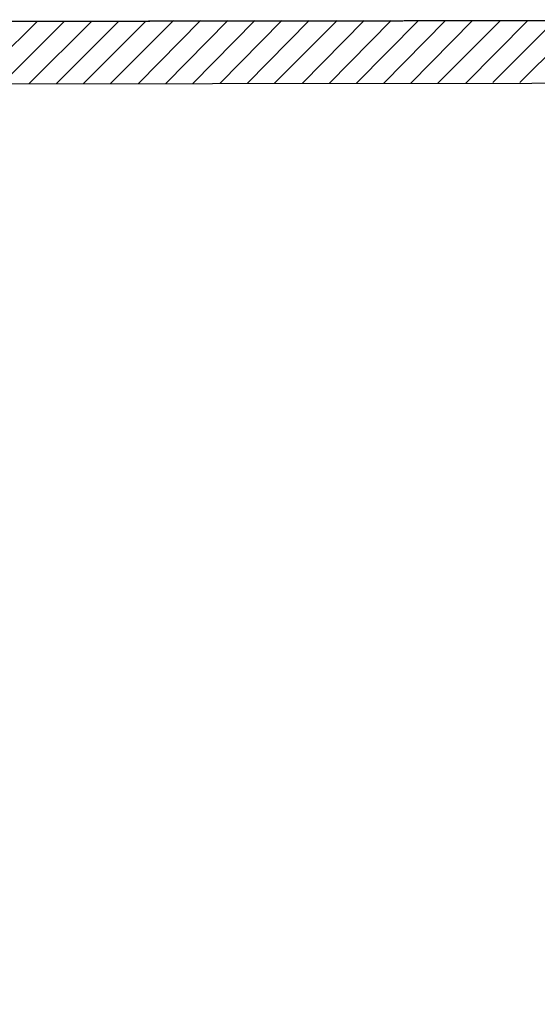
# Model space of a CAD drawing. Header units: millimetres. Extents: x 13115352 to 26511604, y 2875787 to 5794155.
# Tile 43 of 115: x 13126460 to 13127310, y 2885579 to 2887195. Entities that reach past the tile are written whole.
import ezdxf

# ---------------------------------------------------------------- set-up
doc = ezdxf.new("R2010")
doc.units = ezdxf.units.MM
doc.layers.get('0').update_dxf_attribs({"lineweight": 0})

msp = doc.modelspace()

# ---------------------------------------------------------------- linework, layer by layer
at = {"color": 32, "linetype": 'Continuous', "lineweight": 25, "true_color": 0xdd6e00}
for p, q in [((13126385.8, 2887090.1), (13126489.1, 2887192)), ((13126431.7, 2887090.1), (13126533.6, 2887192)), ((13126476.2, 2887090.1), (13126578.1, 2887192)), ((13126520.6, 2887090.1), (13126622.5, 2887192)), ((13126565.1, 2887090.1), (13126667, 2887192)), ((13126609.6, 2887090.1), (13126713, 2887193.4)), ((13126655.5, 2887090.1), (13126757.4, 2887193.4)), ((13126700, 2887090.1), (13126801.9, 2887193.4)), ((13126744.5, 2887090.1), (13126846.4, 2887193.4)), ((13126789, 2887090.1), (13126890.9, 2887193.4)), ((13126833.5, 2887090.1), (13126935.4, 2887193.4)), ((13126878, 2887090.1), (13126981.3, 2887193.4)), ((13126923.9, 2887090.1), (13127025.8, 2887193.4)), ((13126968.4, 2887090.1), (13127070.3, 2887193.4)), ((13127012.9, 2887090.1), (13127114.8, 2887193.4)), ((13127057.4, 2887090.1), (13127159.3, 2887193.4)), ((13127101.9, 2887090.1), (13127203.8, 2887193.4)), ((13127146.4, 2887090.1), (13127249.7, 2887193.4)), ((13127192.3, 2887090.1), (13127294.2, 2887193.4)), ((13127236.8, 2887091.5), (13127338.7, 2887193.4)), ((13127281.3, 2887091.5), (13127383.1, 2887193.4))]:
    msp.add_line(p, q, dxfattribs=at)
at = {"color": 32, "linetype": 'Continuous', "lineweight": 9, "true_color": 0xdd6e00}
msp.add_line((13126958.4, 2887090.1), (13127150.7, 2887090.1), dxfattribs=at)
at = {"color": 7, "linetype": 'Continuous', "lineweight": 25}
msp.add_lwpolyline([(13122937.2, 2887187.7), (13128334.6, 2887194.8), (13128349, 2880203), (13122951.6, 2880195.8)], close=True, dxfattribs=at)
at = {"color": 32, "linetype": 'Continuous', "lineweight": 30, "true_color": 0xdd6e00}
msp.add_lwpolyline([(13124155.6, 2887189.1), (13124155.6, 2887087.2), (13128349, 2887091.5), (13128349, 2887194.8)], close=True, dxfattribs=at)

doc.saveas('drawing.dxf')
